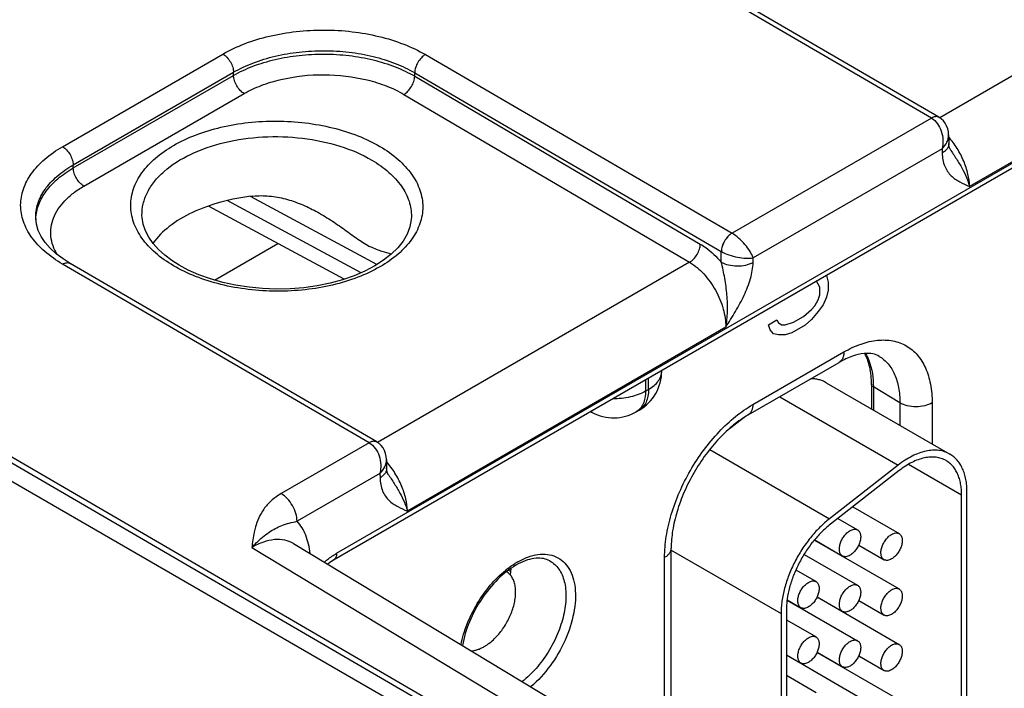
# Model space of a CAD drawing. Header units: inches. Extents: x 0 to 34, y 0 to 22.
# Tile 44 of 111: x 4.858 to 5.838, y 17.854 to 18.52. Entities that reach past the tile are written whole.
import ezdxf

# ---------------------------------------------------------------- set-up
doc = ezdxf.new("R2010")
doc.units = ezdxf.units.IN
doc.header["$LTSCALE"] = 1.87
doc.header["$MEASUREMENT"] = 0
doc.layers.get('0').update_dxf_attribs({"linetype": 'CONTINUOUS'})
doc.layers.add('02___PRT_ALL_AXES', color=7, linetype='CONTINUOUS')
doc.layers.add('03___PRT_ALL_CURVES', color=7, linetype='CONTINUOUS')

msp = doc.modelspace()

# ---------------------------------------------------------------- linework, layer by layer
at = {"color": 7, "linetype": 'CONTINUOUS'}
for p, q in [((5.17383, 17.98867), (7.31914, 19.22734)), ((5.17088, 17.98214), (7.31619, 19.22082)), ((3.79081, 18.67207), (5.5934, 17.63128)), ((5.77331, 18.42245), (5.46812, 18.60017)), ((6.0846, 18.60122), (5.77408, 18.42192)), ((5.76583, 18.42169), (5.46061, 18.59943)), ((6.12057, 18.53663), (5.80379, 18.35372)), ((4.13319, 18.4965), (5.59237, 17.64651)), ((4.13582, 18.50105), (5.59501, 17.65105)), ((4.9011, 18.39323), (5.06068, 18.48537)), ((5.26217, 18.48485), (5.56735, 18.30709)), ((4.91166, 18.3751), (5.07124, 18.46724)), ((4.91175, 18.37206), (5.07124, 18.46414)), ((5.07124, 18.46414), (5.07124, 18.46724)), ((5.25152, 18.46333), (5.25152, 18.46672)), ((5.25152, 18.46672), (5.55667, 18.28897)), ((5.25152, 18.46333), (5.5358, 18.29627)), ((4.92226, 18.35396), (5.08175, 18.44604)), ((5.24082, 18.44523), (5.52511, 18.27817)), ((5.76583, 18.42169), (5.56735, 18.30709)), ((5.78298, 18.40495), (5.78311, 18.39634)), ((5.77646, 18.39116), (5.5884, 18.28258)), ((5.77646, 18.39116), (5.77653, 18.38681)), ((5.78447, 18.3906), (5.78447, 18.39059)), ((4.91175, 18.37206), (4.91166, 18.3751)), ((5.19841, 18.26787), (5.065, 18.33961)), ((5.21402, 18.27602), (5.08818, 18.3437)), ((5.18145, 18.26139), (5.04627, 18.33409)), ((4.87434, 18.3217), (4.87434, 18.32171)), ((4.98013, 18.32484), (4.98013, 18.32485)), ((5.24823, 18.32339), (5.24823, 18.32337)), ((5.05239, 18.26043), (5.11549, 18.29687)), ((5.55651, 18.27847), (5.55667, 18.28897)), ((5.20633, 18.09864), (4.90112, 18.27638)), ((5.21381, 18.0994), (4.90862, 18.27712)), ((5.52511, 18.27817), (5.21458, 18.09888)), ((5.58833, 18.27815), (5.5884, 18.28258)), ((5.56107, 18.21358), (5.24429, 18.03067)), ((5.58803, 18.13658), (5.67872, 18.18895)), ((5.58337, 18.12629), (5.67406, 18.17865)), ((5.49742, 18.17006), (5.49742, 18.17068)), ((5.48129, 18.16137), (5.48129, 18.14999)), ((5.48424, 18.15169), (5.48424, 18.16307)), ((5.48129, 18.14999), (5.48424, 18.15169)), ((5.6611, 18.15843), (5.78414, 18.08739)), ((5.70613, 18.15692), (5.70613, 18.13243)), ((5.70803, 18.1542), (5.70803, 18.13133)), ((5.73441, 18.13843), (5.70803, 18.1542)), ((5.61489, 18.14448), (5.73276, 18.07643)), ((5.42816, 18.12873), (5.4264, 18.12967)), ((5.47197, 18.12939), (5.47492, 18.13109)), ((5.73441, 18.13843), (5.73441, 18.1161)), ((5.7665, 18.13827), (5.7665, 18.09757)), ((5.5793, 18.1237), (5.56178, 18.11002)), ((5.20633, 18.09864), (5.11863, 18.048)), ((5.54513, 18.09183), (5.66435, 18.023)), ((5.22349, 18.0819), (5.22362, 18.0733)), ((5.73276, 18.07643), (5.66435, 18.023)), ((5.73368, 18.07093), (5.66527, 18.0175)), ((5.79592, 18.04656), (5.74298, 18.07713)), ((5.21696, 18.06812), (5.13447, 18.02048)), ((5.21696, 18.06812), (5.21703, 18.06377)), ((5.22497, 18.06755), (5.22497, 18.06755)), ((5.79592, 17.7612), (5.79592, 18.04656)), ((5.80123, 17.76427), (5.80123, 18.04962)), ((5.68755, 18.0349), (5.73368, 18.00827)), ((5.67267, 18.02328), (5.69232, 18.01194)), ((5.64949, 18.00177), (5.73368, 17.95315)), ((5.64964, 18.00194), (5.67732, 17.98596)), ((5.0894, 17.99438), (5.62894, 17.66902)), ((5.13103, 17.99832), (5.13102, 17.99832)), ((5.13103, 17.99832), (5.6712, 17.67258)), ((5.50684, 17.7717), (5.50684, 17.99372)), ((5.50684, 17.99194), (5.61614, 17.92883)), ((5.69345, 17.99685), (5.71868, 17.98228)), ((5.50025, 17.77567), (5.50025, 17.98454)), ((5.63915, 17.98752), (5.69232, 17.95683)), ((5.67289, 17.98826), (5.67289, 17.98852)), ((5.34682, 17.96687), (5.34741, 17.97371)), ((5.34486, 17.9719), (5.34713, 17.97058)), ((5.63086, 17.9721), (5.65095, 17.9605)), ((5.652, 17.94521), (5.73368, 17.89804)), ((5.65209, 17.94541), (5.67732, 17.93084)), ((5.62229, 17.94215), (5.69232, 17.90171)), ((5.62231, 17.94239), (5.63595, 17.93452)), ((5.67289, 17.93315), (5.67289, 17.9334)), ((5.69345, 17.94174), (5.71868, 17.92717)), ((5.61614, 17.92883), (5.61614, 17.70578)), ((5.62144, 17.93189), (5.62144, 17.70258)), ((5.62144, 17.92242), (5.65095, 17.90539)), ((5.62144, 17.88778), (5.63595, 17.8794)), ((5.62144, 17.88752), (5.69232, 17.8466)), ((5.652, 17.89009), (5.73368, 17.84293)), ((5.65209, 17.8903), (5.67732, 17.87573)), ((5.69345, 17.88663), (5.71868, 17.87206)), ((5.67289, 17.87803), (5.67289, 17.87829)), ((5.62144, 17.86731), (5.65095, 17.85027))]:
    msp.add_line(p, q, dxfattribs=at)
for points in [[(5.78298, 18.40495), (5.78276, 18.40786), (5.78208, 18.41105), (5.78098, 18.41398), (5.77951, 18.4166), (5.77769, 18.41891), (5.77558, 18.42089), (5.77338, 18.4224)], [(5.78447, 18.3906), (5.78417, 18.39112), (5.7838, 18.39197), (5.78347, 18.39309), (5.78323, 18.39457), (5.78311, 18.39634)], [(4.90862, 18.27712), (4.9016, 18.28156), (4.89471, 18.28675), (4.88878, 18.29219), (4.88381, 18.29785), (4.87983, 18.30371), (4.87687, 18.30975), (4.87501, 18.31599), (4.87434, 18.32171)], [(5.01713, 18.27529), (5.00992, 18.27988), (5.00271, 18.28532), (4.99643, 18.29106), (4.99111, 18.29705), (4.98679, 18.30326), (4.98351, 18.30964), (4.98131, 18.31616), (4.98023, 18.32284), (4.98013, 18.32485)], [(5.24823, 18.3234), (5.24807, 18.32069), (5.24669, 18.31338), (5.24395, 18.30625), (5.23991, 18.29931), (5.2346, 18.2926), (5.22809, 18.2862), (5.22045, 18.28016), (5.21174, 18.27455), (5.20201, 18.26942), (5.19131, 18.26481), (5.17975, 18.2608), (5.16747, 18.25746), (5.15461, 18.25483), (5.14131, 18.25295), (5.12771, 18.25185), (5.11397, 18.25154), (5.10023, 18.25202), (5.08664, 18.25329), (5.07335, 18.25533), (5.0605, 18.25812), (5.04824, 18.26162), (5.0367, 18.26577), (5.02603, 18.27051), (5.01713, 18.27529)], [(5.22349, 18.0819), (5.22327, 18.08481), (5.22258, 18.08801), (5.22148, 18.09093), (5.22001, 18.09356), (5.2182, 18.09587), (5.21608, 18.09784), (5.21389, 18.09935)], [(5.22497, 18.06755), (5.22467, 18.06807), (5.2243, 18.06892), (5.22398, 18.07004), (5.22373, 18.07152), (5.22362, 18.0733)], [(5.16474, 17.97799), (5.16703, 17.97971), (5.17088, 17.98214)]]:
    msp.add_lwpolyline(points, dxfattribs=at)
for centre, radius, start, end in [((5.77082, 18.41804), 0.00506, 59.58432, 69.3829), ((4.9176, 18.3197), 0.04318, 177.34709, 178.97965), ((5.56748, 18.30763), 0.02156, 239.92523, 240.13859), ((5.45242, 18.17006), 0.045, 300.0008, 359.9992), ((5.4353, 18.142), 0.01508, 234.58633, 241.71775), ((5.44947, 18.16836), 0.045, 241.73007, 300.00111), ((5.21133, 18.09499), 0.00506, 59.58432, 69.3829), ((5.39344, 17.91098), 0.0796, 120.01243, 122.03048), ((5.38616, 17.91807), 0.06784, 117.71937, 120.01551)]:
    msp.add_arc(centre, radius, start, end, dxfattribs=at)
for points, knots in [([(5.06068, 18.48537), (5.06757, 18.48935), (5.08266, 18.49637), (5.10722, 18.50381), (5.13381, 18.50835), (5.16143, 18.50984), (5.18906, 18.50821), (5.21565, 18.50352), (5.24021, 18.49596), (5.25528, 18.48887), (5.26217, 18.48485)], [0, 0, 0, 0, 0.1141, 0.237195, 0.366768, 0.499736, 0.63274, 0.762419, 0.885682, 1, 1, 1, 1]), ([(5.06068, 18.48537), (5.06216, 18.48451), (5.06497, 18.48214), (5.06826, 18.47766), (5.07053, 18.47258), (5.07121, 18.46896), (5.07124, 18.46724)], [0, 0, 0, 0, 0.236975, 0.499189, 0.761843, 1, 1, 1, 1]), ([(5.07124, 18.46724), (5.07741, 18.47082), (5.0909, 18.47712), (5.11287, 18.4838), (5.13667, 18.48788), (5.16139, 18.48921), (5.1861, 18.48774), (5.2099, 18.48352), (5.23187, 18.47671), (5.24536, 18.47033), (5.25152, 18.46672)], [0, 0, 0, 0, 0.114145, 0.237238, 0.36678, 0.499705, 0.63267, 0.762331, 0.885612, 1, 1, 1, 1]), ([(5.07124, 18.46414), (5.07741, 18.46769), (5.0909, 18.47394), (5.11288, 18.48055), (5.13668, 18.48456), (5.16139, 18.48584), (5.18611, 18.48434), (5.2099, 18.4801), (5.23187, 18.4733), (5.24536, 18.46693), (5.25152, 18.46333)], [0, 0, 0, 0, 0.114008, 0.237036, 0.366572, 0.499533, 0.632558, 0.762282, 0.885608, 1, 1, 1, 1]), ([(5.26217, 18.48485), (5.26069, 18.48399), (5.25786, 18.48163), (5.25455, 18.47716), (5.25225, 18.47208), (5.25155, 18.46845), (5.25152, 18.46672)], [0, 0, 0, 0, 0.236843, 0.499187, 0.761972, 1, 1, 1, 1]), ([(5.08175, 18.44604), (5.08027, 18.44691), (5.07748, 18.44928), (5.0742, 18.45375), (5.07194, 18.45882), (5.07126, 18.46242), (5.07124, 18.46414)], [0, 0, 0, 0, 0.237244, 0.499463, 0.761974, 1, 1, 1, 1]), ([(5.08175, 18.44604), (5.08719, 18.44918), (5.0991, 18.45472), (5.1255, 18.46267), (5.16132, 18.46642), (5.19711, 18.4623), (5.22349, 18.45408), (5.23539, 18.44842), (5.24082, 18.44523)], [0, 0, 0, 0, 0.114151, 0.23728, 0.499471, 0.761948, 0.885415, 1, 1, 1, 1]), ([(5.24082, 18.44523), (5.24231, 18.44609), (5.24514, 18.44844), (5.24846, 18.45291), (5.25077, 18.45799), (5.25148, 18.4616), (5.25152, 18.46333)], [0, 0, 0, 0, 0.236981, 0.49946, 0.762231, 1, 1, 1, 1]), ([(5.77331, 18.42245), (5.77282, 18.42273), (5.77168, 18.42315), (5.76979, 18.4232), (5.76778, 18.42271), (5.76647, 18.42208), (5.76581, 18.4217)], [0, 0, 0, 0, 0.217315, 0.450286, 0.709676, 1, 1, 1, 1]), ([(5.7726, 18.42277), (5.77161, 18.42315), (5.76915, 18.42325), (5.76694, 18.42233), (5.76583, 18.42169)], [0, 0, 0, 0, 0.452889, 1, 1, 1, 1]), ([(5.0115, 18.27474), (5.00512, 18.27849), (4.99354, 18.28659), (4.97972, 18.30132), (4.97099, 18.31758), (4.96796, 18.33478), (4.97098, 18.35197), (4.97972, 18.36815), (4.99355, 18.38275), (5.01183, 18.39537), (5.03391, 18.40562), (5.05897, 18.41318), (5.08609, 18.41777), (5.11426, 18.41923), (5.14243, 18.41749), (5.16955, 18.41262), (5.1946, 18.40481), (5.20997, 18.39751), (5.217, 18.39338)], [0, 0, 0, 0, 0.060535, 0.114796, 0.163682, 0.209358, 0.254958, 0.303643, 0.357634, 0.417884, 0.484272, 0.555879, 0.631259, 0.708626, 0.786036, 0.861544, 0.933354, 1, 1, 1, 1]), ([(5.76583, 18.42169), (5.77052, 18.41895), (5.77562, 18.4111), (5.77763, 18.39996), (5.77715, 18.39398), (5.77646, 18.39116)], [0, 0, 0, 0, 0.479594, 0.744227, 1, 1, 1, 1]), ([(4.98013, 18.32485), (4.98005, 18.32872), (4.98091, 18.33664), (4.9852, 18.34812), (4.99233, 18.359), (5.00588, 18.37296), (5.02917, 18.38739), (5.06281, 18.39872), (5.10065, 18.404), (5.13959, 18.40278), (5.17643, 18.39519), (5.19901, 18.38567), (5.20897, 18.37981)], [0, 0, 0, 0, 0.043179, 0.087919, 0.135697, 0.187503, 0.304303, 0.437572, 0.581724, 0.728934, 0.870822, 1, 1, 1, 1]), ([(5.77646, 18.39116), (5.77842, 18.39309), (5.78165, 18.39728), (5.78302, 18.40251), (5.78298, 18.40495)], [0, 0, 0, 0, 0.529289, 1, 1, 1, 1]), ([(5.78311, 18.39634), (5.78313, 18.39546), (5.78283, 18.39362), (5.78149, 18.39104), (5.77934, 18.3887), (5.77753, 18.38741), (5.77653, 18.38681)], [0, 0, 0, 0, 0.21857, 0.452167, 0.711182, 1, 1, 1, 1]), ([(5.80378, 18.35372), (5.8037, 18.35782), (5.80247, 18.36644), (5.79821, 18.37918), (5.79173, 18.39164), (5.78612, 18.39932), (5.78303, 18.40289)], [0, 0, 0, 0, 0.227002, 0.477071, 0.739079, 1, 1, 1, 1]), ([(4.90112, 18.27638), (4.89486, 18.28003), (4.88351, 18.2879), (4.86995, 18.30225), (4.86138, 18.3181), (4.8584, 18.33491), (4.86137, 18.3517), (4.86994, 18.36752), (4.88349, 18.3818), (4.89484, 18.38962), (4.9011, 18.39323)], [0, 0, 0, 0, 0.144884, 0.274626, 0.39142, 0.500515, 0.609515, 0.726059, 0.855466, 1, 1, 1, 1]), ([(4.9011, 18.39323), (4.90258, 18.39237), (4.90539, 18.39), (4.90868, 18.38553), (4.91095, 18.38045), (4.91163, 18.37683), (4.91166, 18.3751)], [0, 0, 0, 0, 0.236975, 0.499189, 0.761843, 1, 1, 1, 1]), ([(5.217, 18.39338), (5.22338, 18.38963), (5.23496, 18.38153), (5.24877, 18.36681), (5.25751, 18.35055), (5.26054, 18.33334), (5.25752, 18.31615), (5.24878, 18.29997), (5.23495, 18.28537), (5.21666, 18.27275), (5.19459, 18.2625), (5.16953, 18.25494), (5.14241, 18.25035), (5.11424, 18.24889), (5.08607, 18.25063), (5.05895, 18.2555), (5.0339, 18.26331), (5.01853, 18.27061), (5.0115, 18.27474)], [0, 0, 0, 0, 0.060535, 0.114796, 0.163682, 0.209358, 0.254958, 0.303643, 0.357634, 0.417884, 0.484272, 0.555879, 0.631259, 0.708626, 0.786036, 0.861544, 0.933354, 1, 1, 1, 1]), ([(5.77653, 18.38681), (5.7766, 18.38235), (5.77773, 18.37582), (5.78169, 18.36853), (5.78646, 18.36289), (5.79398, 18.35782), (5.80052, 18.35509), (5.80379, 18.35372)], [0, 0, 0, 0, 0.290808, 0.418066, 0.537967, 0.768911, 1, 1, 1, 1]), ([(5.78447, 18.3906), (5.78654, 18.38742), (5.79071, 18.38126), (5.79633, 18.37196), (5.80078, 18.36283), (5.80297, 18.3567), (5.80378, 18.35373)], [0, 0, 0, 0, 0.272079, 0.534058, 0.778957, 1, 1, 1, 1]), ([(4.87434, 18.32171), (4.87419, 18.32668), (4.87574, 18.33707), (4.88333, 18.3516), (4.8956, 18.36469), (4.90595, 18.37182), (4.91166, 18.3751)], [0, 0, 0, 0, 0.218501, 0.451379, 0.710203, 1, 1, 1, 1]), ([(5.20897, 18.37981), (5.21495, 18.37629), (5.22577, 18.36869), (5.23862, 18.35484), (5.24662, 18.33955), (5.24834, 18.32862), (5.24823, 18.32339)], [0, 0, 0, 0, 0.28947, 0.548546, 0.781743, 1, 1, 1, 1]), ([(4.87447, 18.3217), (4.87468, 18.32644), (4.87682, 18.33624), (4.88458, 18.34983), (4.89648, 18.36214), (4.90634, 18.36892), (4.91175, 18.37206)], [0, 0, 0, 0, 0.218431, 0.45259, 0.711813, 1, 1, 1, 1]), ([(4.92226, 18.35396), (4.92079, 18.35482), (4.91799, 18.35719), (4.91471, 18.36166), (4.91245, 18.36673), (4.91178, 18.37034), (4.91175, 18.37206)], [0, 0, 0, 0, 0.237244, 0.499463, 0.761974, 1, 1, 1, 1]), ([(4.89586, 18.28576), (4.89415, 18.28857), (4.89131, 18.2944), (4.88916, 18.30374), (4.88932, 18.31318), (4.8927, 18.3259), (4.90081, 18.33761), (4.91195, 18.34745), (4.91866, 18.35188), (4.92226, 18.35396)], [0, 0, 0, 0, 0.1198, 0.233718, 0.345664, 0.459906, 0.708513, 0.848617, 1, 1, 1, 1]), ([(5.09059, 18.34404), (5.07985, 18.34283), (5.05924, 18.33903), (5.03097, 18.329), (5.00767, 18.31538), (4.9955, 18.30344), (4.99101, 18.29708)], [0, 0, 0, 0, 0.28725, 0.554512, 0.793205, 1, 1, 1, 1]), ([(5.09059, 18.34404), (5.09597, 18.34464), (5.10692, 18.34464), (5.12302, 18.34164), (5.13855, 18.33631), (5.14843, 18.33157), (5.15325, 18.32898)], [0, 0, 0, 0, 0.24868, 0.498214, 0.748777, 1, 1, 1, 1]), ([(5.15325, 18.32898), (5.15823, 18.3263), (5.16791, 18.32048), (5.18164, 18.31092), (5.19451, 18.30142), (5.20327, 18.29575), (5.20768, 18.29352)], [0, 0, 0, 0, 0.261082, 0.520156, 0.772, 1, 1, 1, 1]), ([(5.56732, 18.3071), (5.56583, 18.30624), (5.56301, 18.30388), (5.5597, 18.2994), (5.5574, 18.29432), (5.5567, 18.2907), (5.55667, 18.28897)], [0, 0, 0, 0, 0.236843, 0.499187, 0.761972, 1, 1, 1, 1]), ([(5.56735, 18.30709), (5.56586, 18.30622), (5.56305, 18.30385), (5.55975, 18.29937), (5.55747, 18.29428), (5.55677, 18.29066), (5.55674, 18.28893)], [0, 0, 0, 0, 0.23658, 0.498909, 0.76183, 1, 1, 1, 1]), ([(5.5884, 18.28258), (5.58763, 18.28482), (5.58523, 18.28951), (5.58033, 18.29612), (5.57431, 18.30225), (5.56971, 18.30571), (5.56735, 18.30709)], [0, 0, 0, 0, 0.216797, 0.476718, 0.750265, 1, 1, 1, 1]), ([(5.52511, 18.27817), (5.5266, 18.27903), (5.52942, 18.28139), (5.53274, 18.28586), (5.53506, 18.29093), (5.53577, 18.29455), (5.5358, 18.29627)], [0, 0, 0, 0, 0.236981, 0.49946, 0.762231, 1, 1, 1, 1]), ([(5.5358, 18.29627), (5.53765, 18.29519), (5.54528, 18.29017), (5.55196, 18.28378), (5.55651, 18.27847)], [0, 0, 0, 0, 0.234431, 1, 1, 1, 1]), ([(5.22842, 18.28644), (5.22532, 18.28724), (5.22033, 18.28847), (5.2134, 18.29084), (5.20964, 18.29252), (5.20768, 18.29352)], [0, 0, 0, 0, 0.438, 0.70025, 1, 1, 1, 1]), ([(5.55674, 18.28893), (5.55911, 18.28757), (5.56441, 18.28529), (5.5727, 18.28306), (5.58084, 18.28201), (5.58608, 18.28218), (5.5884, 18.28258)], [0, 0, 0, 0, 0.250302, 0.524329, 0.784178, 1, 1, 1, 1]), ([(4.90112, 18.27638), (4.90178, 18.27676), (4.90309, 18.27739), (4.9051, 18.27788), (4.90699, 18.27783), (4.90812, 18.27741), (4.90862, 18.27712)], [0, 0, 0, 0, 0.290323, 0.549713, 0.782685, 1, 1, 1, 1]), ([(5.52511, 18.27817), (5.53033, 18.2751), (5.54018, 18.26665), (5.55156, 18.25066), (5.55917, 18.23253), (5.56119, 18.21967), (5.56107, 18.21358)], [0, 0, 0, 0, 0.237052, 0.499139, 0.761692, 1, 1, 1, 1]), ([(5.56107, 18.21358), (5.56214, 18.21873), (5.56329, 18.2295), (5.56258, 18.24584), (5.56068, 18.25957), (5.55863, 18.27048), (5.55733, 18.27586), (5.55651, 18.27847)], [0, 0, 0, 0, 0.240937, 0.492197, 0.747202, 0.874583, 1, 1, 1, 1]), ([(5.55651, 18.27847), (5.55878, 18.27717), (5.56402, 18.27525), (5.57241, 18.27427), (5.5808, 18.27507), (5.58607, 18.27689), (5.58833, 18.27815)], [0, 0, 0, 0, 0.237771, 0.501106, 0.76384, 1, 1, 1, 1]), ([(5.56107, 18.21358), (5.56435, 18.21874), (5.5709, 18.22906), (5.57966, 18.24503), (5.58612, 18.26136), (5.58825, 18.27271), (5.58833, 18.27815)], [0, 0, 0, 0, 0.258867, 0.517509, 0.769693, 1, 1, 1, 1]), ([(5.67872, 18.18895), (5.68417, 18.19209), (5.695, 18.19725), (5.71166, 18.20127), (5.72729, 18.20087), (5.74121, 18.19583), (5.75254, 18.1863), (5.7607, 18.17296), (5.76555, 18.15652), (5.7665, 18.14456), (5.7665, 18.13827)], [0, 0, 0, 0, 0.144905, 0.274534, 0.391125, 0.500011, 0.608895, 0.725481, 0.855102, 1, 1, 1, 1]), ([(5.67872, 18.18895), (5.67872, 18.18781), (5.67854, 18.18564), (5.67767, 18.18266), (5.67619, 18.18024), (5.6748, 18.17908), (5.67406, 18.17865)], [0, 0, 0, 0, 0.289809, 0.549045, 0.782228, 1, 1, 1, 1]), ([(5.71398, 18.18459), (5.71203, 18.18578), (5.70703, 18.18763), (5.69778, 18.18778), (5.68629, 18.18494), (5.6783, 18.1811), (5.67406, 18.17865)], [0, 0, 0, 0, 0.162925, 0.371573, 0.650436, 1, 1, 1, 1]), ([(5.70613, 18.15692), (5.70613, 18.16258), (5.70522, 18.17312), (5.70183, 18.18322), (5.69955, 18.18748)], [0, 0, 0, 0, 0.539778, 1, 1, 1, 1]), ([(5.70014, 18.18758), (5.70147, 18.18533), (5.70646, 18.1749), (5.70803, 18.16311), (5.70803, 18.1542)], [0, 0, 0, 0, 0.226576, 1, 1, 1, 1]), ([(5.71398, 18.18459), (5.71725, 18.18261), (5.72334, 18.1773), (5.7298, 18.16645), (5.73365, 18.15316), (5.73441, 18.14351), (5.73441, 18.13843)], [0, 0, 0, 0, 0.217752, 0.451263, 0.710614, 1, 1, 1, 1]), ([(5.48424, 18.15169), (5.48622, 18.15283), (5.4898, 18.1553), (5.49408, 18.1598), (5.49679, 18.16478), (5.49742, 18.16835), (5.49742, 18.17006)], [0, 0, 0, 0, 0.289798, 0.549041, 0.782223, 1, 1, 1, 1]), ([(5.6611, 18.15843), (5.65996, 18.15909), (5.65755, 18.16025), (5.65369, 18.16148), (5.6496, 18.16219), (5.64679, 18.16231), (5.64537, 18.16229)], [0, 0, 0, 0, 0.242074, 0.487442, 0.73919, 1, 1, 1, 1]), ([(5.48129, 18.14999), (5.47664, 18.1473), (5.46579, 18.14343), (5.45443, 18.14231), (5.44848, 18.14238)], [0, 0, 0, 0, 0.474453, 1, 1, 1, 1]), ([(5.48129, 18.14999), (5.48129, 18.14771), (5.48094, 18.14337), (5.47919, 18.13741), (5.47623, 18.13258), (5.47345, 18.13025), (5.47197, 18.12939)], [0, 0, 0, 0, 0.289805, 0.549049, 0.782227, 1, 1, 1, 1]), ([(5.48424, 18.15169), (5.48424, 18.14941), (5.4839, 18.14508), (5.48214, 18.13912), (5.47918, 18.13428), (5.47641, 18.13195), (5.47492, 18.13109)], [0, 0, 0, 0, 0.289805, 0.549049, 0.782227, 1, 1, 1, 1]), ([(5.70803, 18.1542), (5.70749, 18.15453), (5.70657, 18.15526), (5.70613, 18.1564), (5.70613, 18.15692)], [0, 0, 0, 0, 0.54927, 1, 1, 1, 1]), ([(5.50025, 17.98454), (5.50025, 17.99148), (5.50152, 18.00592), (5.50658, 18.0277), (5.5147, 18.04977), (5.52556, 18.07128), (5.53877, 18.09145), (5.55382, 18.10951), (5.57015, 18.12479), (5.58202, 18.13311), (5.58803, 18.13658)], [0, 0, 0, 0, 0.114152, 0.237321, 0.36697, 0.499994, 0.633019, 0.76267, 0.885843, 1, 1, 1, 1]), ([(5.58803, 18.13658), (5.58803, 18.13544), (5.58786, 18.13328), (5.58698, 18.1303), (5.5855, 18.12788), (5.58411, 18.12671), (5.58337, 18.12629)], [0, 0, 0, 0, 0.289809, 0.549045, 0.782228, 1, 1, 1, 1]), ([(5.7665, 18.13827), (5.76422, 18.13695), (5.7589, 18.13503), (5.7504, 18.13414), (5.74193, 18.13512), (5.73666, 18.13709), (5.73441, 18.13843)], [0, 0, 0, 0, 0.237747, 0.501114, 0.763873, 1, 1, 1, 1]), ([(5.58337, 18.12629), (5.57832, 18.12337), (5.56819, 18.11623), (5.5541, 18.10298), (5.54088, 18.08707), (5.52919, 18.06919), (5.51955, 18.05013), (5.51238, 18.03072), (5.50796, 18.0119), (5.50684, 17.99956), (5.50684, 17.99372)], [0, 0, 0, 0, 0.110176, 0.232993, 0.36435, 0.500007, 0.635664, 0.767018, 0.889831, 1, 1, 1, 1]), ([(5.21381, 18.0994), (5.21332, 18.09969), (5.21218, 18.1001), (5.2103, 18.10015), (5.20828, 18.09966), (5.20697, 18.09904), (5.20631, 18.09866)], [0, 0, 0, 0, 0.217315, 0.450286, 0.709676, 1, 1, 1, 1]), ([(5.21311, 18.09973), (5.21211, 18.1001), (5.20965, 18.10021), (5.20745, 18.09928), (5.20633, 18.09864)], [0, 0, 0, 0, 0.452889, 1, 1, 1, 1]), ([(5.20633, 18.09864), (5.21102, 18.0959), (5.21612, 18.08805), (5.21814, 18.07692), (5.21765, 18.07093), (5.21696, 18.06812)], [0, 0, 0, 0, 0.479594, 0.744227, 1, 1, 1, 1]), ([(5.78414, 18.08739), (5.78332, 18.08786), (5.78161, 18.08873), (5.77798, 18.09013), (5.77308, 18.0912), (5.76682, 18.09137), (5.76024, 18.09044), (5.75344, 18.08844), (5.74649, 18.08541), (5.7395, 18.08139), (5.735, 18.07817), (5.73276, 18.07643)], [0, 0, 0, 0, 0.051417, 0.1032, 0.209138, 0.320445, 0.438996, 0.56595, 0.70188, 0.846821, 1, 1, 1, 1]), ([(5.21696, 18.06812), (5.21892, 18.07004), (5.22215, 18.07423), (5.22352, 18.07946), (5.22349, 18.0819)], [0, 0, 0, 0, 0.529289, 1, 1, 1, 1]), ([(5.78039, 18.08089), (5.77889, 18.08176), (5.77564, 18.0832), (5.77033, 18.08436), (5.76465, 18.08451), (5.75867, 18.08367), (5.75248, 18.08185), (5.74616, 18.0791), (5.73981, 18.07544), (5.73572, 18.07252), (5.73368, 18.07093)], [0, 0, 0, 0, 0.10308, 0.20903, 0.320349, 0.43892, 0.565901, 0.701837, 0.846767, 1, 1, 1, 1]), ([(5.79592, 18.04656), (5.79592, 18.04851), (5.79576, 18.05232), (5.79502, 18.05784), (5.79376, 18.06295), (5.79202, 18.06763), (5.78979, 18.07181), (5.78711, 18.07546), (5.78398, 18.07853), (5.78162, 18.08018), (5.78039, 18.08089)], [0, 0, 0, 0, 0.148529, 0.289501, 0.422739, 0.548642, 0.667995, 0.781939, 0.891988, 1, 1, 1, 1]), ([(5.80123, 18.04962), (5.80123, 18.05177), (5.80105, 18.05596), (5.80023, 18.06202), (5.79885, 18.06766), (5.79693, 18.0728), (5.79448, 18.0774), (5.79153, 18.08141), (5.78809, 18.08479), (5.78549, 18.0866), (5.78414, 18.08739)], [0, 0, 0, 0, 0.14849, 0.289479, 0.422747, 0.548653, 0.667992, 0.781933, 0.891987, 1, 1, 1, 1]), ([(5.22362, 18.0733), (5.22363, 18.07242), (5.22334, 18.07057), (5.22199, 18.068), (5.21984, 18.06565), (5.21803, 18.06436), (5.21703, 18.06377)], [0, 0, 0, 0, 0.21857, 0.452167, 0.711182, 1, 1, 1, 1]), ([(5.24428, 18.03067), (5.2442, 18.03478), (5.24297, 18.0434), (5.23871, 18.05613), (5.23223, 18.06859), (5.22662, 18.07627), (5.22353, 18.07984)], [0, 0, 0, 0, 0.227002, 0.477071, 0.739079, 1, 1, 1, 1]), ([(5.21703, 18.06377), (5.2171, 18.05931), (5.21823, 18.05278), (5.22219, 18.04548), (5.22696, 18.03984), (5.23448, 18.03478), (5.24102, 18.03204), (5.24429, 18.03067)], [0, 0, 0, 0, 0.290808, 0.418066, 0.537967, 0.768911, 1, 1, 1, 1]), ([(5.22497, 18.06755), (5.22704, 18.06437), (5.23121, 18.05821), (5.23683, 18.04892), (5.24128, 18.03979), (5.24347, 18.03365), (5.24428, 18.03068)], [0, 0, 0, 0, 0.272079, 0.534058, 0.778957, 1, 1, 1, 1]), ([(5.11863, 18.048), (5.11509, 18.04596), (5.10873, 18.04141), (5.10124, 18.03309), (5.0961, 18.02416), (5.09389, 18.01793), (5.09303, 18.01485)], [0, 0, 0, 0, 0.285329, 0.541003, 0.776267, 1, 1, 1, 1]), ([(5.13447, 18.02048), (5.13447, 18.02309), (5.13349, 18.02857), (5.1301, 18.03628), (5.12513, 18.04309), (5.12088, 18.04669), (5.11863, 18.048)], [0, 0, 0, 0, 0.237083, 0.499719, 0.762508, 1, 1, 1, 1]), ([(5.66435, 18.023), (5.66265, 18.02167), (5.65929, 18.01886), (5.65275, 18.0127), (5.64503, 18.00405), (5.63675, 17.99255), (5.6296, 17.98016), (5.62378, 17.96724), (5.61947, 17.95418), (5.61721, 17.94333), (5.6163, 17.93491), (5.61614, 17.93083), (5.61614, 17.92883)], [0, 0, 0, 0, 0.059291, 0.120491, 0.247245, 0.377853, 0.509817, 0.640447, 0.767136, 0.887636, 0.944969, 1, 1, 1, 1]), ([(5.09303, 18.01485), (5.09256, 18.01317), (5.09092, 18.00642), (5.09005, 17.99953), (5.0894, 17.99438)], [0, 0, 0, 0, 0.252109, 1, 1, 1, 1]), ([(5.10666, 18.00966), (5.11061, 18.01229), (5.11953, 18.017), (5.12928, 18.01961), (5.13447, 18.02048)], [0, 0, 0, 0, 0.474004, 1, 1, 1, 1]), ([(5.14746, 17.98846), (5.1468, 17.99466), (5.14431, 18.00622), (5.13818, 18.01651), (5.13447, 18.02048)], [0, 0, 0, 0, 0.534096, 1, 1, 1, 1]), ([(5.66527, 18.0175), (5.66372, 18.01629), (5.66067, 18.01374), (5.65472, 18.00814), (5.64771, 18.00027), (5.64018, 17.98982), (5.63368, 17.97855), (5.62839, 17.96681), (5.62447, 17.95494), (5.62241, 17.94507), (5.62159, 17.93742), (5.62144, 17.93371), (5.62144, 17.93189)], [0, 0, 0, 0, 0.059313, 0.12051, 0.247235, 0.377856, 0.509817, 0.640444, 0.767146, 0.887618, 0.944948, 1, 1, 1, 1]), ([(5.68482, 18.01119), (5.68548, 18.01157), (5.68679, 18.0122), (5.6888, 18.01268), (5.6904, 18.01264), (5.69155, 18.01232), (5.69207, 18.01208), (5.69232, 18.01194)], [0, 0, 0, 0, 0.289326, 0.548705, 0.78167, 0.891839, 1, 1, 1, 1]), ([(5.69232, 18.01194), (5.69269, 18.01172), (5.69339, 18.01119), (5.69423, 18.01012), (5.69486, 18.00882), (5.69527, 18.0073), (5.69545, 18.00562), (5.69541, 18.0038), (5.69513, 18.00187), (5.69447, 17.99918), (5.69339, 17.99651), (5.69197, 17.99397), (5.69074, 17.99216), (5.68939, 17.99049), (5.68794, 17.989), (5.68643, 17.98773), (5.68536, 17.98701), (5.68482, 17.9867)], [0, 0, 0, 0, 0.04282, 0.08741, 0.135196, 0.187114, 0.243566, 0.304532, 0.36964, 0.438255, 0.58247, 0.656229, 0.729617, 0.801598, 0.871247, 0.937677, 1, 1, 1, 1]), ([(5.0894, 17.99438), (5.09081, 17.99595), (5.0961, 18.00153), (5.10202, 18.00655), (5.10666, 18.00966)], [0, 0, 0, 0, 0.273911, 1, 1, 1, 1]), ([(5.13102, 17.99832), (5.1283, 17.99996), (5.12202, 18.00236), (5.11153, 18.0027), (5.10033, 18.00001), (5.09306, 17.99652), (5.0894, 17.99438)], [0, 0, 0, 0, 0.217721, 0.450466, 0.709609, 1, 1, 1, 1]), ([(5.67732, 17.98596), (5.67695, 17.98617), (5.67625, 17.98671), (5.6754, 17.98777), (5.67477, 17.98908), (5.67437, 17.99059), (5.67418, 17.99227), (5.67423, 17.9941), (5.6745, 17.99602), (5.67517, 17.99872), (5.67625, 18.00138), (5.67767, 18.00392), (5.67889, 18.00574), (5.68024, 18.0074), (5.68169, 18.00889), (5.68321, 18.01017), (5.68428, 18.01088), (5.68482, 18.01119)], [0, 0, 0, 0, 0.04282, 0.08741, 0.135196, 0.187114, 0.243566, 0.304532, 0.36964, 0.438255, 0.58247, 0.656229, 0.729617, 0.801598, 0.871247, 0.937677, 1, 1, 1, 1]), ([(5.71868, 17.98229), (5.71831, 17.9825), (5.71761, 17.98303), (5.71677, 17.9841), (5.71614, 17.98541), (5.71573, 17.98692), (5.71555, 17.9886), (5.7156, 17.99043), (5.71587, 17.99235), (5.71654, 17.99505), (5.71761, 17.99771), (5.71903, 18.00025), (5.72026, 18.00206), (5.72161, 18.00373), (5.72306, 18.00522), (5.72458, 18.0065), (5.72565, 18.00721), (5.72618, 18.00752)], [0, 0, 0, 0, 0.04282, 0.08741, 0.135196, 0.187114, 0.243566, 0.304532, 0.36964, 0.438255, 0.58247, 0.656229, 0.729617, 0.801598, 0.871247, 0.937677, 1, 1, 1, 1]), ([(5.72618, 18.00752), (5.72684, 18.0079), (5.72815, 18.00852), (5.73016, 18.00901), (5.73177, 18.00897), (5.73292, 18.00865), (5.73344, 18.00841), (5.73368, 18.00826)], [0, 0, 0, 0, 0.289326, 0.548705, 0.78167, 0.891839, 1, 1, 1, 1]), ([(5.73368, 18.00826), (5.73405, 18.00805), (5.73476, 18.00752), (5.7356, 18.00645), (5.73623, 18.00514), (5.73664, 18.00363), (5.73682, 18.00195), (5.73677, 18.00012), (5.7365, 17.9982), (5.73583, 17.9955), (5.73475, 17.99284), (5.73333, 17.9903), (5.73211, 17.98849), (5.73076, 17.98682), (5.72931, 17.98533), (5.72779, 17.98405), (5.72672, 17.98334), (5.72618, 17.98303)], [0, 0, 0, 0, 0.04282, 0.08741, 0.135196, 0.187114, 0.243566, 0.304532, 0.36964, 0.438255, 0.58247, 0.656229, 0.729617, 0.801598, 0.871247, 0.937677, 1, 1, 1, 1]), ([(5.50025, 17.98454), (5.50123, 17.98511), (5.50303, 17.98634), (5.50517, 17.98859), (5.50652, 17.99108), (5.50684, 17.99287), (5.50684, 17.99372)], [0, 0, 0, 0, 0.289804, 0.549038, 0.782223, 1, 1, 1, 1]), ([(5.16162, 17.97992), (5.16261, 17.98077), (5.16647, 17.98396), (5.17062, 17.98681), (5.17383, 17.98867)], [0, 0, 0, 0, 0.25969, 1, 1, 1, 1]), ([(5.17383, 17.98867), (5.17383, 17.98731), (5.17354, 17.9853), (5.17223, 17.98315), (5.17135, 17.98241), (5.17088, 17.98214)], [0, 0, 0, 0, 0.54767, 0.781564, 1, 1, 1, 1]), ([(5.35362, 17.97991), (5.35696, 17.98184), (5.3636, 17.98504), (5.3738, 17.98776), (5.38345, 17.98802), (5.39222, 17.9857), (5.39967, 17.98081), (5.40546, 17.97362), (5.40942, 17.96451), (5.41151, 17.9538), (5.41171, 17.94182), (5.40941, 17.92415), (5.4019, 17.9015), (5.3874, 17.8765), (5.37438, 17.86201), (5.36722, 17.85588)], [0, 0, 0, 0, 0.061038, 0.116123, 0.165937, 0.212185, 0.257479, 0.304708, 0.356212, 0.413334, 0.476434, 0.545101, 0.694636, 0.850741, 1, 1, 1, 1]), ([(5.38603, 17.98109), (5.38409, 17.98215), (5.37956, 17.98374), (5.37188, 17.984), (5.3633, 17.98216), (5.35756, 17.97968), (5.35461, 17.97813)], [0, 0, 0, 0, 0.203198, 0.430462, 0.694906, 1, 1, 1, 1]), ([(5.68482, 17.9867), (5.68416, 17.98632), (5.68285, 17.9857), (5.68084, 17.98521), (5.67923, 17.98525), (5.67809, 17.98557), (5.67756, 17.98582), (5.67732, 17.98596)], [0, 0, 0, 0, 0.289326, 0.548705, 0.78167, 0.891839, 1, 1, 1, 1]), ([(5.72618, 17.98303), (5.72553, 17.98265), (5.72422, 17.98203), (5.72221, 17.98154), (5.7206, 17.98158), (5.71945, 17.9819), (5.71893, 17.98214), (5.71868, 17.98229)], [0, 0, 0, 0, 0.289326, 0.548705, 0.78167, 0.891839, 1, 1, 1, 1]), ([(5.35222, 17.97681), (5.34571, 17.97305), (5.33312, 17.96293), (5.31753, 17.94369), (5.30549, 17.92127), (5.30048, 17.905), (5.29904, 17.89693)], [0, 0, 0, 0, 0.229138, 0.486072, 0.750243, 1, 1, 1, 1]), ([(5.34184, 17.9717), (5.3426, 17.97233), (5.34563, 17.97473), (5.34879, 17.97694), (5.35122, 17.97846)], [0, 0, 0, 0, 0.256567, 1, 1, 1, 1]), ([(5.38603, 17.98109), (5.38777, 17.98013), (5.39108, 17.97776), (5.39671, 17.97129), (5.40132, 17.96013), (5.40266, 17.94431), (5.40019, 17.92659), (5.3941, 17.90814), (5.38482, 17.89023), (5.37301, 17.87413), (5.36358, 17.86494), (5.3586, 17.86101)], [0, 0, 0, 0, 0.042874, 0.087153, 0.184377, 0.297918, 0.427583, 0.569267, 0.716665, 0.86257, 1, 1, 1, 1]), ([(5.29763, 17.89779), (5.29905, 17.90481), (5.30338, 17.91892), (5.31326, 17.93883), (5.32605, 17.95687), (5.33637, 17.96723), (5.34184, 17.9717)], [0, 0, 0, 0, 0.245413, 0.502421, 0.758169, 1, 1, 1, 1]), ([(5.63595, 17.93452), (5.63558, 17.93473), (5.63488, 17.93527), (5.63404, 17.93633), (5.63341, 17.93764), (5.633, 17.93915), (5.63282, 17.94083), (5.63286, 17.94266), (5.63314, 17.94458), (5.63381, 17.94728), (5.63488, 17.94994), (5.6363, 17.95248), (5.63753, 17.9543), (5.63888, 17.95596), (5.64033, 17.95745), (5.64184, 17.95873), (5.64291, 17.95944), (5.64345, 17.95975)], [0, 0, 0, 0, 0.04282, 0.08741, 0.135196, 0.187114, 0.243566, 0.304532, 0.36964, 0.438255, 0.58247, 0.656229, 0.729617, 0.801598, 0.871247, 0.937677, 1, 1, 1, 1]), ([(5.64345, 17.95975), (5.64411, 17.96013), (5.64542, 17.96076), (5.64743, 17.96124), (5.64904, 17.9612), (5.65018, 17.96088), (5.65071, 17.96064), (5.65095, 17.9605)], [0, 0, 0, 0, 0.289326, 0.548705, 0.78167, 0.891839, 1, 1, 1, 1]), ([(5.65095, 17.9605), (5.65132, 17.96028), (5.65202, 17.95975), (5.65287, 17.95868), (5.6535, 17.95738), (5.65391, 17.95586), (5.65409, 17.95418), (5.65404, 17.95236), (5.65377, 17.95043), (5.6531, 17.94774), (5.65202, 17.94507), (5.6506, 17.94253), (5.64938, 17.94072), (5.64803, 17.93905), (5.64658, 17.93756), (5.64506, 17.93629), (5.64399, 17.93557), (5.64345, 17.93526)], [0, 0, 0, 0, 0.04282, 0.08741, 0.135196, 0.187114, 0.243566, 0.304532, 0.36964, 0.438255, 0.58247, 0.656229, 0.729617, 0.801598, 0.871247, 0.937677, 1, 1, 1, 1]), ([(5.67732, 17.93085), (5.67695, 17.93106), (5.67625, 17.93159), (5.6754, 17.93266), (5.67477, 17.93397), (5.67437, 17.93548), (5.67418, 17.93716), (5.67423, 17.93899), (5.6745, 17.94091), (5.67517, 17.94361), (5.67625, 17.94627), (5.67767, 17.94881), (5.67889, 17.95062), (5.68024, 17.95229), (5.68169, 17.95378), (5.68321, 17.95506), (5.68428, 17.95577), (5.68482, 17.95608)], [0, 0, 0, 0, 0.04282, 0.08741, 0.135196, 0.187114, 0.243566, 0.304532, 0.36964, 0.438255, 0.58247, 0.656229, 0.729617, 0.801598, 0.871247, 0.937677, 1, 1, 1, 1]), ([(5.68482, 17.95608), (5.68548, 17.95646), (5.68679, 17.95708), (5.6888, 17.95757), (5.6904, 17.95753), (5.69155, 17.95721), (5.69207, 17.95697), (5.69232, 17.95682)], [0, 0, 0, 0, 0.289326, 0.548705, 0.78167, 0.891839, 1, 1, 1, 1]), ([(5.69232, 17.95682), (5.69269, 17.95661), (5.69339, 17.95608), (5.69423, 17.95501), (5.69486, 17.9537), (5.69527, 17.95219), (5.69545, 17.95051), (5.69541, 17.94868), (5.69513, 17.94676), (5.69447, 17.94406), (5.69339, 17.9414), (5.69197, 17.93886), (5.69074, 17.93705), (5.68939, 17.93538), (5.68794, 17.93389), (5.68643, 17.93261), (5.68536, 17.9319), (5.68482, 17.93159)], [0, 0, 0, 0, 0.04282, 0.08741, 0.135196, 0.187114, 0.243566, 0.304532, 0.36964, 0.438255, 0.58247, 0.656229, 0.729617, 0.801598, 0.871247, 0.937677, 1, 1, 1, 1]), ([(5.72618, 17.95241), (5.72684, 17.95279), (5.72815, 17.95341), (5.73016, 17.9539), (5.73177, 17.95386), (5.73292, 17.95354), (5.73344, 17.95329), (5.73368, 17.95315)], [0, 0, 0, 0, 0.289326, 0.548705, 0.78167, 0.891839, 1, 1, 1, 1]), ([(5.73368, 17.95315), (5.73405, 17.95294), (5.73476, 17.9524), (5.7356, 17.95134), (5.73623, 17.95003), (5.73664, 17.94852), (5.73682, 17.94684), (5.73677, 17.94501), (5.7365, 17.94309), (5.73583, 17.94039), (5.73475, 17.93773), (5.73333, 17.93519), (5.73211, 17.93338), (5.73076, 17.93171), (5.72931, 17.93022), (5.72779, 17.92894), (5.72672, 17.92823), (5.72618, 17.92792)], [0, 0, 0, 0, 0.04282, 0.08741, 0.135196, 0.187114, 0.243566, 0.304532, 0.36964, 0.438255, 0.58247, 0.656229, 0.729617, 0.801598, 0.871247, 0.937677, 1, 1, 1, 1]), ([(5.71868, 17.92717), (5.71831, 17.92739), (5.71761, 17.92792), (5.71677, 17.92899), (5.71614, 17.93029), (5.71573, 17.93181), (5.71555, 17.93349), (5.7156, 17.93531), (5.71587, 17.93724), (5.71654, 17.93993), (5.71761, 17.9426), (5.71903, 17.94514), (5.72026, 17.94695), (5.72161, 17.94862), (5.72306, 17.95011), (5.72458, 17.95138), (5.72565, 17.9521), (5.72618, 17.95241)], [0, 0, 0, 0, 0.04282, 0.08741, 0.135196, 0.187114, 0.243566, 0.304532, 0.36964, 0.438255, 0.58247, 0.656229, 0.729617, 0.801598, 0.871247, 0.937677, 1, 1, 1, 1]), ([(5.64345, 17.93526), (5.64279, 17.93488), (5.64148, 17.93426), (5.63947, 17.93377), (5.63787, 17.93381), (5.63672, 17.93413), (5.6362, 17.93438), (5.63595, 17.93452)], [0, 0, 0, 0, 0.289326, 0.548705, 0.78167, 0.891839, 1, 1, 1, 1]), ([(5.68482, 17.93159), (5.68416, 17.93121), (5.68285, 17.93059), (5.68084, 17.9301), (5.67923, 17.93014), (5.67809, 17.93046), (5.67756, 17.9307), (5.67732, 17.93085)], [0, 0, 0, 0, 0.289326, 0.548705, 0.78167, 0.891839, 1, 1, 1, 1]), ([(5.72618, 17.92792), (5.72553, 17.92754), (5.72422, 17.92691), (5.72221, 17.92643), (5.7206, 17.92647), (5.71945, 17.92679), (5.71893, 17.92703), (5.71868, 17.92717)], [0, 0, 0, 0, 0.289326, 0.548705, 0.78167, 0.891839, 1, 1, 1, 1]), ([(5.63595, 17.87941), (5.63558, 17.87962), (5.63488, 17.88015), (5.63404, 17.88122), (5.63341, 17.88253), (5.633, 17.88404), (5.63282, 17.88572), (5.63286, 17.88755), (5.63314, 17.88947), (5.63381, 17.89217), (5.63488, 17.89483), (5.6363, 17.89737), (5.63753, 17.89918), (5.63888, 17.90085), (5.64033, 17.90234), (5.64184, 17.90362), (5.64291, 17.90433), (5.64345, 17.90464)], [0, 0, 0, 0, 0.04282, 0.08741, 0.135196, 0.187114, 0.243566, 0.304532, 0.36964, 0.438255, 0.58247, 0.656229, 0.729617, 0.801598, 0.871247, 0.937677, 1, 1, 1, 1]), ([(5.64345, 17.90464), (5.64411, 17.90502), (5.64542, 17.90564), (5.64743, 17.90613), (5.64904, 17.90609), (5.65018, 17.90577), (5.65071, 17.90553), (5.65095, 17.90538)], [0, 0, 0, 0, 0.289326, 0.548705, 0.78167, 0.891839, 1, 1, 1, 1]), ([(5.65095, 17.90538), (5.65132, 17.90517), (5.65202, 17.90464), (5.65287, 17.90357), (5.6535, 17.90226), (5.65391, 17.90075), (5.65409, 17.89907), (5.65404, 17.89724), (5.65377, 17.89532), (5.6531, 17.89262), (5.65202, 17.88996), (5.6506, 17.88742), (5.64938, 17.88561), (5.64803, 17.88394), (5.64658, 17.88245), (5.64506, 17.88118), (5.64399, 17.88046), (5.64345, 17.88015)], [0, 0, 0, 0, 0.04282, 0.08741, 0.135196, 0.187114, 0.243566, 0.304532, 0.36964, 0.438255, 0.58247, 0.656229, 0.729617, 0.801598, 0.871247, 0.937677, 1, 1, 1, 1]), ([(5.67732, 17.87573), (5.67695, 17.87595), (5.67625, 17.87648), (5.6754, 17.87755), (5.67477, 17.87885), (5.67437, 17.88037), (5.67418, 17.88205), (5.67423, 17.88387), (5.6745, 17.8858), (5.67517, 17.88849), (5.67625, 17.89116), (5.67767, 17.8937), (5.67889, 17.89551), (5.68024, 17.89718), (5.68169, 17.89867), (5.68321, 17.89994), (5.68428, 17.90066), (5.68482, 17.90097)], [0, 0, 0, 0, 0.04282, 0.08741, 0.135196, 0.187114, 0.243566, 0.304532, 0.36964, 0.438255, 0.58247, 0.656229, 0.729617, 0.801598, 0.871247, 0.937677, 1, 1, 1, 1]), ([(5.68482, 17.90097), (5.68548, 17.90135), (5.68679, 17.90197), (5.6888, 17.90246), (5.6904, 17.90242), (5.69155, 17.9021), (5.69207, 17.90186), (5.69232, 17.90171)], [0, 0, 0, 0, 0.289326, 0.548705, 0.78167, 0.891839, 1, 1, 1, 1]), ([(5.69232, 17.90171), (5.69269, 17.9015), (5.69339, 17.90096), (5.69423, 17.8999), (5.69486, 17.89859), (5.69527, 17.89708), (5.69545, 17.8954), (5.69541, 17.89357), (5.69513, 17.89165), (5.69447, 17.88895), (5.69339, 17.88629), (5.69197, 17.88375), (5.69074, 17.88194), (5.68939, 17.88027), (5.68794, 17.87878), (5.68643, 17.8775), (5.68536, 17.87679), (5.68482, 17.87648)], [0, 0, 0, 0, 0.04282, 0.08741, 0.135196, 0.187114, 0.243566, 0.304532, 0.36964, 0.438255, 0.58247, 0.656229, 0.729617, 0.801598, 0.871247, 0.937677, 1, 1, 1, 1]), ([(5.71868, 17.87206), (5.71831, 17.87228), (5.71761, 17.87281), (5.71677, 17.87388), (5.71614, 17.87518), (5.71573, 17.87669), (5.71555, 17.87838), (5.7156, 17.8802), (5.71587, 17.88213), (5.71654, 17.88482), (5.71761, 17.88749), (5.71903, 17.89003), (5.72026, 17.89184), (5.72161, 17.89351), (5.72306, 17.895), (5.72458, 17.89627), (5.72565, 17.89699), (5.72618, 17.8973)], [0, 0, 0, 0, 0.04282, 0.08741, 0.135196, 0.187114, 0.243566, 0.304532, 0.36964, 0.438255, 0.58247, 0.656229, 0.729617, 0.801598, 0.871247, 0.937677, 1, 1, 1, 1]), ([(5.72618, 17.8973), (5.72684, 17.89768), (5.72815, 17.8983), (5.73016, 17.89879), (5.73177, 17.89875), (5.73292, 17.89843), (5.73344, 17.89818), (5.73368, 17.89804)], [0, 0, 0, 0, 0.289326, 0.548705, 0.78167, 0.891839, 1, 1, 1, 1]), ([(5.73368, 17.89804), (5.73405, 17.89783), (5.73476, 17.89729), (5.7356, 17.89622), (5.73623, 17.89492), (5.73664, 17.89341), (5.73682, 17.89173), (5.73677, 17.8899), (5.7365, 17.88797), (5.73583, 17.88528), (5.73475, 17.88261), (5.73333, 17.88008), (5.73211, 17.87826), (5.73076, 17.8766), (5.72931, 17.87511), (5.72779, 17.87383), (5.72672, 17.87312), (5.72618, 17.8728)], [0, 0, 0, 0, 0.04282, 0.08741, 0.135196, 0.187114, 0.243566, 0.304532, 0.36964, 0.438255, 0.58247, 0.656229, 0.729617, 0.801598, 0.871247, 0.937677, 1, 1, 1, 1]), ([(5.64345, 17.88015), (5.64279, 17.87977), (5.64148, 17.87915), (5.63947, 17.87866), (5.63787, 17.8787), (5.63672, 17.87902), (5.6362, 17.87926), (5.63595, 17.87941)], [0, 0, 0, 0, 0.289326, 0.548705, 0.78167, 0.891839, 1, 1, 1, 1]), ([(5.68482, 17.87648), (5.68416, 17.8761), (5.68285, 17.87547), (5.68084, 17.87499), (5.67923, 17.87503), (5.67809, 17.87535), (5.67756, 17.87559), (5.67732, 17.87573)], [0, 0, 0, 0, 0.289326, 0.548705, 0.78167, 0.891839, 1, 1, 1, 1]), ([(5.72618, 17.8728), (5.72553, 17.87242), (5.72422, 17.8718), (5.72221, 17.87131), (5.7206, 17.87136), (5.71945, 17.87168), (5.71893, 17.87192), (5.71868, 17.87206)], [0, 0, 0, 0, 0.289326, 0.548705, 0.78167, 0.891839, 1, 1, 1, 1])]:
    msp.add_open_spline(points, degree=3, knots=knots, dxfattribs=at)
at = {"layer": '02___PRT_ALL_AXES', "color": 7, "linetype": 'CONTINUOUS'}
for points, knots in [([(5.32075, 17.89588), (5.32153, 17.89633), (5.32309, 17.8973), (5.32618, 17.89949), (5.32997, 17.90267), (5.33424, 17.90706), (5.33823, 17.91198), (5.34184, 17.91733), (5.34501, 17.92299), (5.34765, 17.92884), (5.34972, 17.93477), (5.35118, 17.94063), (5.35198, 17.94631), (5.3521, 17.95088), (5.35183, 17.95433), (5.35147, 17.95674), (5.35094, 17.95903), (5.35025, 17.96117), (5.3494, 17.96315), (5.34839, 17.96497), (5.34722, 17.96661), (5.34592, 17.96806), (5.34447, 17.96931), (5.34342, 17.97001), (5.34287, 17.97033)], [0, 0, 0, 0, 0.030657, 0.062397, 0.128732, 0.19831, 0.270276, 0.343641, 0.41736, 0.490372, 0.561647, 0.630232, 0.695308, 0.756244, 0.78505, 0.812709, 0.839229, 0.864648, 0.88903, 0.912475, 0.935115, 0.957116, 0.978672, 1, 1, 1, 1]), ([(5.30764, 17.89163), (5.3087, 17.89168), (5.31086, 17.89195), (5.31413, 17.8928), (5.31747, 17.89411), (5.31965, 17.89524), (5.32075, 17.89588)], [0, 0, 0, 0, 0.227526, 0.469483, 0.727004, 1, 1, 1, 1])]:
    msp.add_open_spline(points, degree=3, knots=knots, dxfattribs=at)
at = {"layer": '03___PRT_ALL_CURVES', "color": 4, "linetype": 'CONTINUOUS'}
for p, q in [((5.6516, 18.25939), (5.65121, 18.25948)), ((5.65492, 18.25349), (5.6516, 18.25939)), ((5.66137, 18.26535), (5.66155, 18.26514)), ((5.66155, 18.26514), (5.6632, 18.25827)), ((5.6632, 18.25827), (5.6632, 18.25046)), ((5.65492, 18.24567), (5.65492, 18.25349)), ((5.6632, 18.25046), (5.66155, 18.24364)), ((5.64995, 18.23499), (5.65326, 18.24081)), ((5.65326, 18.24081), (5.65492, 18.24567)), ((5.66155, 18.24364), (5.65823, 18.23586)), ((5.63835, 18.22438), (5.64663, 18.23112)), ((5.64663, 18.23112), (5.64995, 18.23499)), ((5.65326, 18.22908), (5.64663, 18.22135)), ((5.65823, 18.23586), (5.65326, 18.22908)), ((5.60354, 18.21601), (5.61183, 18.22079)), ((5.61183, 18.22079), (5.61349, 18.21784)), ((5.61349, 18.21784), (5.6168, 18.21585)), ((5.62012, 18.21581), (5.6284, 18.21864)), ((5.6284, 18.21864), (5.63835, 18.22438)), ((5.64663, 18.22135), (5.64, 18.21556)), ((5.6052, 18.2111), (5.60354, 18.21601)), ((5.60851, 18.20715), (5.6052, 18.2111)), ((5.6168, 18.21585), (5.62012, 18.21581)), ((5.62674, 18.20791), (5.62012, 18.20604)), ((5.64, 18.21556), (5.62674, 18.20791)), ((5.61349, 18.20612), (5.60851, 18.20715)), ((5.62012, 18.20604), (5.61349, 18.20612))]:
    msp.add_line(p, q, dxfattribs=at)

doc.saveas('drawing.dxf')
